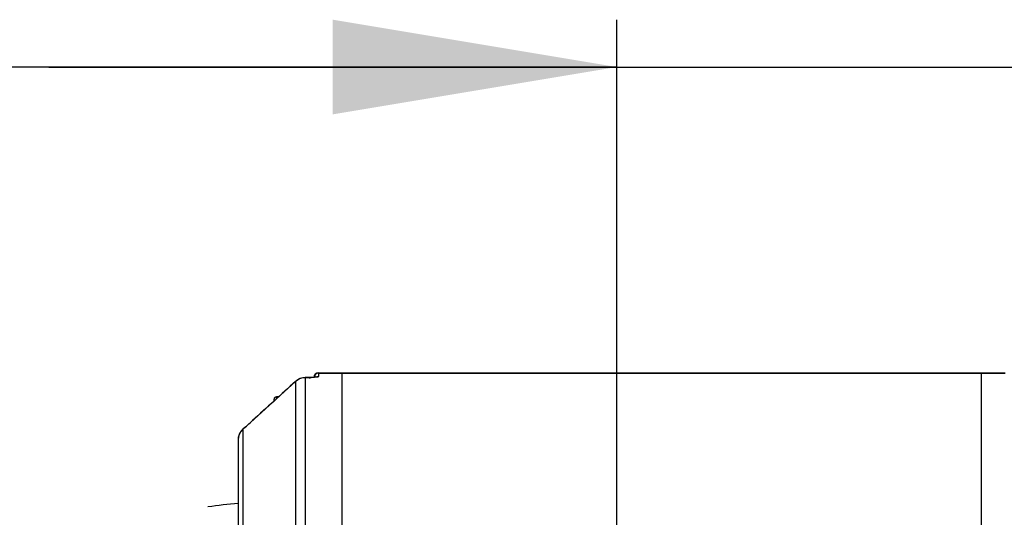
# Model space of a CAD drawing. Header units: millimetres. Extents: x 0 to 11890, y 0 to 8410.
# Tile 30 of 137: x 4202 to 4410, y 6765 to 6870. Entities that reach past the tile are written whole.
import ezdxf

# ---------------------------------------------------------------- set-up
doc = ezdxf.new("R2010")
doc.units = ezdxf.units.MM
doc.header["$LTSCALE"] = 653.95
doc.layers.get('0').update_dxf_attribs({"linetype": 'CONTINUOUS'})
for name, color, linetype in [('304102000016DXF_CONTINUOUS_LINE', 7, 'CONTINUOUS'), ('304104000697DXF_CONTINUOUS_LINE', 7, 'CONTINUOUS'), ('304107000007DXF_CONTINUOUS_LINE', 7, 'CONTINUOUS'), ('304107000008DXF_CONTINUOUS_LINE', 7, 'CONTINUOUS'), ('501023000065DXF_CONTINUOUS_LINE', 7, 'CONTINUOUS'), ('ZUIDAYUNDONGFANWEIDXF_DIMENSION', 7, 'CONTINUOUS')]:
    doc.layers.add(name, color=color, linetype=linetype)
doc.styles.get("Standard").update_dxf_attribs({"font": 'txt', "width": 0.7})
doc.dimstyles.new('DIMSTYLE_1', dxfattribs={"dimtxt": 120, "dimasz": 60, "dimexe": 1, "dimexo": 0, "dimgap": 3, "dimtad": 1, "dimdec": 0, "dimdsep": 46, "dimtxsty": 'Standard', "dimblk": '_FILLED', "dimblk1": '_FILLED', "dimblk2": '_FILLED', "dimcen": 0.09, "dimclrt": 5, "dimazin": 2, "dimtp": 0.5, "dimtm": 0.5, "dimtfac": 1, "dimtdec": 0, "dimtofl": 0, "dimtmove": 0, "dimatfit": 3, "dimldrblk": '_FILLED', "dimfxl": 0, "dimtolj": 1, "dimarcsym": 0})
doc.dimstyles.new('DIMSTYLE_3', dxfattribs={"dimtxt": 120, "dimasz": 60, "dimexe": 1, "dimexo": 0, "dimgap": 3, "dimtad": 1, "dimdsep": 46, "dimtxsty": 'Standard', "dimblk": '_FILLED', "dimblk1": '_FILLED', "dimblk2": '_FILLED', "dimcen": 0.09, "dimclrt": 5, "dimazin": 2, "dimtp": 0.5, "dimtm": 0.5, "dimtfac": 1, "dimtofl": 0, "dimtmove": 0, "dimatfit": 3, "dimldrblk": '_FILLED', "dimfxl": 0, "dimtolj": 1, "dimarcsym": 0})

# ---------------------------------------------------------------- blocks, each defined once
blk = doc.blocks.new('_FILLED')
at = {"color": 0, "linetype": 'ByBlock'}
blk.add_solid([(0, 0), (-1, 0.1667), (-1, -0.1667)], dxfattribs=at)
blk = doc.blocks.new('*D1')
at = {"layer": 'ZUIDAYUNDONGFANWEIDXF_DIMENSION', "color": 2, "linetype": 'Continuous'}
for p, q in [((4327.99, 6705.74), (4327.99, 6869.8)), ((4497.94, 6622.57), (4497.94, 6869.8)), ((4327.99, 6859.8), (4207.99, 6859.8)), ((4207.99, 6859.8), (4412.96, 6859.8)), ((4786.08, 6859.8), (4412.96, 6859.8)), ((4497.94, 6859.8), (4786.08, 6859.8))]:
    blk.add_line(p, q, dxfattribs=at)
at = {"layer": 'ZUIDAYUNDONGFANWEIDXF_DIMENSION', "color": 2, "linetype": 'Continuous', "xscale": 60, "yscale": 60, "zscale": 60}
blk.add_blockref('_FILLED', (4327.99, 6859.8), dxfattribs=at)
at = {"layer": 'ZUIDAYUNDONGFANWEIDXF_DIMENSION', "color": 2, "linetype": 'Continuous', "xscale": 60, "yscale": 60, "zscale": 60, "rotation": 180}
blk.add_blockref('_FILLED', (4497.94, 6859.8), dxfattribs=at)
blk = doc.blocks.new('*D26')
at = {"layer": 'ZUIDAYUNDONGFANWEIDXF_DIMENSION', "color": 2, "linetype": 'Continuous'}
for p, q in [((4053.99, 6307.85), (4053.99, 6869.8)), ((4327.99, 6705.74), (4327.99, 6869.8)), ((4053.99, 6859.8), (4190.99, 6859.8)), ((4327.99, 6859.8), (4190.99, 6859.8))]:
    blk.add_line(p, q, dxfattribs=at)
at = {"layer": 'ZUIDAYUNDONGFANWEIDXF_DIMENSION', "color": 2, "linetype": 'Continuous', "xscale": 60, "yscale": 60, "zscale": 60, "rotation": 180}
blk.add_blockref('_FILLED', (4053.99, 6859.8), dxfattribs=at)
at = {"layer": 'ZUIDAYUNDONGFANWEIDXF_DIMENSION', "color": 2, "linetype": 'Continuous', "xscale": 60, "yscale": 60, "zscale": 60}
blk.add_blockref('_FILLED', (4327.99, 6859.8), dxfattribs=at)

msp = doc.modelspace()

# ---------------------------------------------------------------- linework, layer by layer
at = {"layer": '304102000016DXF_CONTINUOUS_LINE', "color": 7, "linetype": 'Continuous'}
for p, q in [((4269.991, 6795.206), (4404.991, 6795.206)), ((4269.991, 6726.87), (4269.991, 6795.202)), ((4404.991, 6609.29), (4404.991, 6795.202))]:
    msp.add_line(p, q, dxfattribs=at)
at = {"layer": '304102000016DXF_CONTINUOUS_LINE', "color": 9, "linetype": 'Continuous'}
msp.add_line((4269.991, 6795.138), (4404.991, 6795.138), dxfattribs=at)
at = {"layer": '304104000697DXF_CONTINUOUS_LINE', "color": 4, "linetype": 'Continuous'}
msp.add_arc((4257.025, 6656.502), 111.417, 94.65042, 97.95142, dxfattribs=at)
at = {"layer": '304107000007DXF_CONTINUOUS_LINE', "color": 9, "linetype": 'Continuous'}
for p, q in [((4264.991, 6795.206), (4264.991, 6794.386)), ((4264.991, 6795.138), (4269.991, 6795.138)), ((4260.129, 6793.364), (4260.134, 6793.374)), ((4260.129, 6793.364), (4260.131, 6760.149)), ((4262.164, 6794.151), (4262.164, 6794.158)), ((4262.164, 6794.151), (4262.166, 6760.986)), ((4262.991, 6794.151), (4262.164, 6794.151)), ((4262.991, 6794.151), (4262.991, 6794.158)), ((4251.026, 6785.076), (4251.031, 6785.085)), ((4248.956, 6783.219), (4248.972, 6783.239)), ((4248.956, 6783.219), (4248.956, 6748.948))]:
    msp.add_line(p, q, dxfattribs=at)
at = {"layer": '304107000007DXF_CONTINUOUS_LINE', "color": 7, "linetype": 'Continuous'}
for p, q in [((4264.991, 6795.206), (4269.991, 6795.206)), ((4269.991, 6711.351), (4269.991, 6795.205)), ((4262.991, 6794.158), (4262.164, 6794.158)), ((4263.991, 6794.206), (4263.991, 6794.194)), ((4247.991, 6781.103), (4247.991, 6744.85))]:
    msp.add_line(p, q, dxfattribs=at)
for points in [[(4260.134, 6793.374), (4250.587, 6784.682), (4249.4, 6783.618), (4248.973, 6783.239)], [(4262.164, 6794.158), (4261.115, 6793.97), (4260.134, 6793.374)], [(4263.732, 6794.176), (4263.261, 6794.16), (4262.991, 6794.158)], [(4264.563, 6794.264), (4264.553, 6794.262), (4264.405, 6794.235), (4264.122, 6794.203), (4263.732, 6794.176)], [(4248.972, 6783.239), (4248.528, 6782.748), (4248.118, 6781.93), (4247.991, 6781.103)]]:
    msp.add_lwpolyline(points, dxfattribs=at)
msp.add_arc((4264.991, 6794.206), 1, 90, 180, dxfattribs=at)
at = {"layer": '304107000007DXF_CONTINUOUS_LINE', "color": 9, "linetype": 'Continuous'}
for centre, radius, start, end in [((4262.15, 6791.165), 2.984, 109.4979, 111.35731), ((4262.989, 6810.446), 16.295, 270.00641, 271.46233), ((4128.011, 6920.134), 182.684, 311.45605, 312.32821), ((4250.853, 6781.068), 2.866, 144.57227, 161.78948), ((4250.905, 6781.029), 2.93, 142.83084, 144.53842), ((4250.936, 6781.004), 2.971, 131.80249, 142.81747)]:
    msp.add_arc(centre, radius, start, end, dxfattribs=at)
for points, knots in [([(4264.991, 6794.386), (4264.991, 6794.231), (4264.16, 6794.263), (4263.787, 6794.166), (4263.405, 6794.156)], [0, 0, 0, 0, 0.2887411, 1, 1, 1, 1]), ([(4264.174, 6794.459), (4264.184, 6794.44), (4264.207, 6794.401), (4264.234, 6794.365), (4264.249, 6794.346)], [0, 0, 0, 0, 0.4749353, 1, 1, 1, 1]), ([(4264.991, 6794.386), (4264.906, 6794.386), (4264.73, 6794.366), (4264.559, 6794.316), (4264.475, 6794.281)], [0, 0, 0, 0, 0.481068, 1, 1, 1, 1])]:
    msp.add_open_spline(points, degree=3, knots=knots, dxfattribs=at)
for points in [[(4264.991, 6795.138), (4264.637, 6795.138), (4264.011, 6794.773), (4264.174, 6794.459)], [(4260.129, 6793.364), (4257.095, 6790.601), (4254.061, 6787.838), (4251.026, 6785.076)], [(4261.064, 6793.944), (4260.722, 6793.81), (4260.4, 6793.611), (4260.129, 6793.364)], [(4262.164, 6794.151), (4261.823, 6794.151), (4261.476, 6794.092), (4261.154, 6793.978)], [(4248.131, 6781.964), (4248.04, 6781.687), (4247.991, 6781.393), (4247.991, 6781.103)]]:
    msp.add_open_spline(points, degree=3, dxfattribs=at)
at = {"layer": '304107000008DXF_CONTINUOUS_LINE', "color": 7, "linetype": 'Continuous'}
for p, q in [((4404.991, 6795.206), (4409.991, 6795.206)), ((4404.991, 6705.896), (4404.991, 6795.205))]:
    msp.add_line(p, q, dxfattribs=at)
at = {"layer": '304107000008DXF_CONTINUOUS_LINE', "color": 9, "linetype": 'Continuous'}
msp.add_line((4404.991, 6795.138), (4409.991, 6795.138), dxfattribs=at)
at = {"layer": '501023000065DXF_CONTINUOUS_LINE', "color": 7, "linetype": 'Continuous'}
for p, q in [((4255.591, 6789.237), (4255.591, 6789.595)), ((4256.534, 6790.095), (4256.091, 6790.095))]:
    msp.add_line(p, q, dxfattribs=at)
at = {"layer": '501023000065DXF_CONTINUOUS_LINE', "color": 9, "linetype": 'Continuous'}
msp.add_line((4256.091, 6789.692), (4256.091, 6790.095), dxfattribs=at)
at = {"layer": '501023000065DXF_CONTINUOUS_LINE', "color": 2, "linetype": 'Continuous'}
msp.add_line((4256.522, 6790.084), (4256.503, 6790.095), dxfattribs=at)
at = {"layer": '501023000065DXF_CONTINUOUS_LINE', "color": 7, "linetype": 'Continuous'}
msp.add_arc((4256.091, 6789.595), 0.5, 90, 180, dxfattribs=at)

# ---------------------------------------------------------------- dimensions: what is measured, and where the dimension line sits
at = {"layer": 'ZUIDAYUNDONGFANWEIDXF_DIMENSION', "color": 2, "linetype": 'Continuous'}
for base, p1, p2, dimstyle, picture, middle in [((4053.991, 6859.803), (4327.991, 6705.735), (4053.991, 6307.854), 'DIMSTYLE_3', '*D26', (4064.991, 6859.803)), ((4327.991, 6859.803), (4497.935, 6622.566), (4327.991, 6705.735), 'DIMSTYLE_1', '*D1', (4534.08, 6859.803))]:
    dim = msp.add_linear_dim(base=base, p1=p1, p2=p2, angle=180, dimstyle=dimstyle, dxfattribs=at)
    dim.commit()
    dim.dimension.update_dxf_attribs({"geometry": picture, "text_midpoint": middle, "dimtype": 160})

doc.saveas('drawing.dxf')
